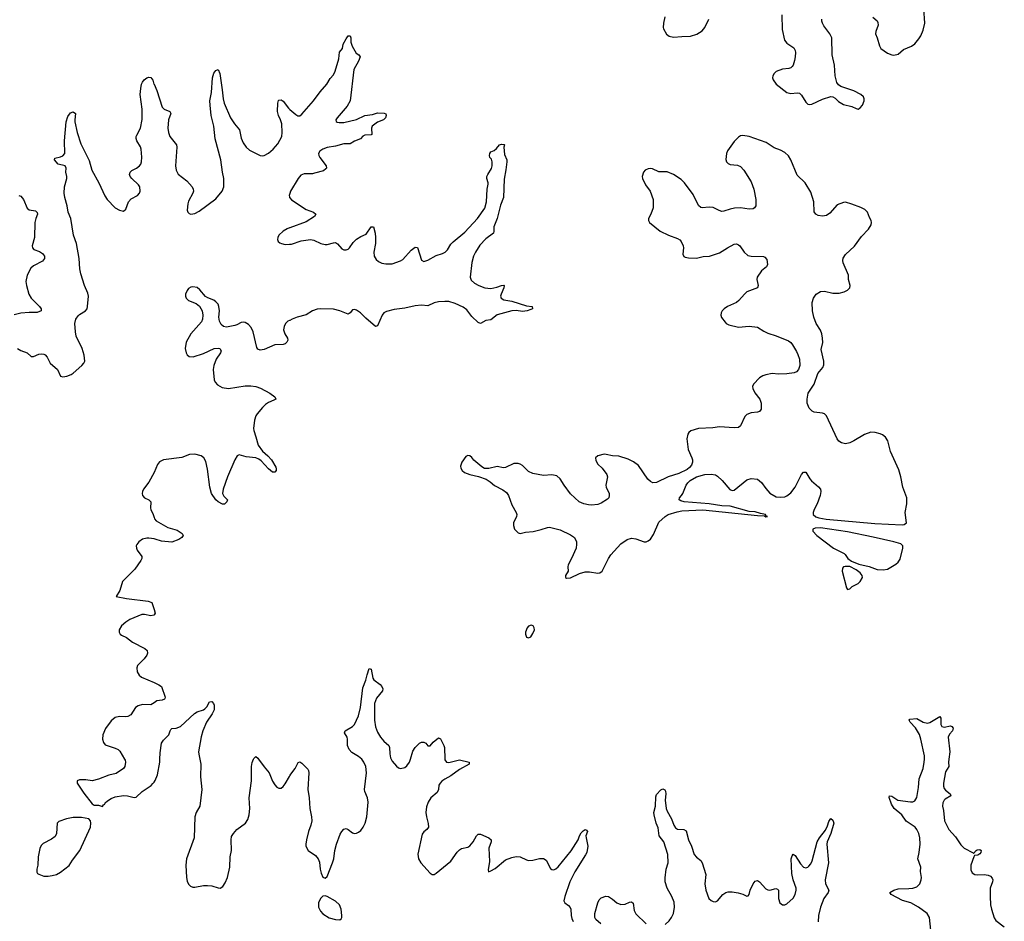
# Model space of a CAD drawing. Header units: inches. Extents: x 2005975 to 2217453, y 644152 to 846769.
# Tile 124 of 162: x 2108720 to 2118103, y 808454 to 817044. Entities that reach past the tile are written whole.
import ezdxf

# ---------------------------------------------------------------- set-up
doc = ezdxf.new("R2010")
doc.units = ezdxf.units.IN
doc.header["$MEASUREMENT"] = 0
for name, color, linetype in [('C1800', 7, 'Continuous'), ('C1801', 7, 'Continuous'), ('C1810', 7, 'Continuous'), ('C1811', 7, 'Continuous')]:
    doc.layers.add(name, color=color, linetype=linetype)

msp = doc.modelspace()

# ---------------------------------------------------------------- linework, layer by layer
at = {"layer": 'C1800', "color": 6, "elevation": 300}
msp.add_lwpolyline([(2109717.9, 810000), (2109723.5, 809990), (2109728.4, 809970), (2109721.2, 809930), (2109708.9, 809910), (2109637.6, 809862.4), (2109570, 809846.3), (2109472.3, 809807.7), (2109410, 809794), (2109350, 809801.6), (2109290, 809803), (2109268.8, 809791.2), (2109268.9, 809770), (2109330, 809673.8), (2109410, 809572.4), (2109430, 809561.6), (2109470, 809560.5), (2109510, 809547.7), (2109517.4, 809562.6), (2109530, 809570.6), (2109535.8, 809584.2), (2109557.6, 809602.4), (2109590, 809623.2), (2109630, 809639.7), (2109710, 809651.3), (2109748.1, 809648.1), (2109810, 809634), (2109830, 809638.4), (2109888, 809692), (2109972, 809748), (2109990, 809766), (2110000, 809781.2)], dxfattribs=at)
msp.add_lwpolyline([(2109310, 809442), (2109230, 809441.6), (2109166.4, 809430), (2109093.8, 809406.1), (2109077.8, 809390), (2109069.5, 809290), (2109056.5, 809263.5), (2109023.7, 809236.3), (2108943.4, 809196.6), (2108924.7, 809175.3), (2108912.3, 809147.7), (2108895.9, 809070), (2108894, 808990), (2108883.7, 808950), (2108883.4, 808923.4), (2108890.5, 808910), (2108902.6, 808902.6), (2108950, 808884.5), (2108990, 808882.7), (2109030, 808889.3), (2109070, 808901.5), (2109110, 808922.3), (2109190, 808986), (2109222.4, 809037.6), (2109291.8, 809130), (2109393.5, 809350), (2109397.6, 809390), (2109395.1, 809410), (2109379, 809430)], close=True, dxfattribs=at)
at = {"layer": 'C1801', "color": 6, "elevation": 300}
for points in [[(2108697.6, 813910), (2108731, 813891), (2108790, 813870), (2108830, 813835.6), (2108850, 813833.9), (2108903.2, 813856.8), (2108930, 813861.3), (2108950, 813858.1), (2108962.5, 813850), (2108980.1, 813830), (2109010.1, 813770), (2109079.2, 813710), (2109110, 813647), (2109130, 813642.4), (2109170, 813648.4), (2109210, 813662.6), (2109230, 813675), (2109311.7, 813750), (2109329.8, 813770), (2109339.3, 813790), (2109333.5, 813846.5), (2109316.4, 813910), (2109259.1, 814030), (2109251.3, 814070), (2109245.9, 814150), (2109255.2, 814190), (2109277.3, 814222.7), (2109290, 814235.9), (2109348, 814270), (2109361.5, 814290), (2109367.3, 814312.7), (2109374, 814410), (2109370, 814437.6), (2109336.8, 814510), (2109302.5, 814622.5), (2109293.9, 814670), (2109288, 814770), (2109260.2, 814910), (2109231.9, 814990), (2109206.6, 815150), (2109182.5, 815210), (2109173.5, 815270), (2109148.9, 815348.9), (2109144.8, 815390), (2109146.7, 815450), (2109169.1, 815530), (2109169.8, 815550), (2109159.3, 815590), (2109162, 815630), (2109153, 815650), (2109087.6, 815667.6), (2109049.9, 815710), (2109054.7, 815725.3), (2109110, 815736.6), (2109132.4, 815747.6), (2109148.5, 815770), (2109147.5, 815890), (2109161.6, 816070), (2109177.4, 816122.6), (2109203.4, 816156.6), (2109230, 816165.2), (2109251, 816151), (2109243.8, 816090), (2109245.8, 816070), (2109268.1, 815968.1), (2109301, 815861), (2109380.9, 815700.9), (2109406.7, 815610), (2109472.6, 815490), (2109530, 815365.7), (2109553.2, 815330), (2109630, 815251.7), (2109670, 815228.7), (2109710, 815219.3), (2109730, 815238.8), (2109755.3, 815310), (2109783.6, 815336.4), (2109843.5, 815370), (2109860.2, 815390), (2109867.6, 815410), (2109863.4, 815450), (2109852.4, 815470), (2109789.9, 815530), (2109773.6, 815550), (2109766.5, 815570), (2109772.2, 815590), (2109790, 815606.6), (2109833.8, 815630), (2109860.2, 815650), (2109872.7, 815667.3), (2109880.4, 815690), (2109884.7, 815735.3), (2109877.2, 815810), (2109870, 815833.6), (2109836.1, 815890), (2109828.3, 815911.7), (2109828.7, 815930), (2109835.2, 815944.8), (2109872.1, 816010), (2109885.9, 816094.1), (2109887.6, 816192.4), (2109868.8, 816331.2), (2109873, 816387), (2109880.3, 816430), (2109888.9, 816450), (2109904.7, 816470), (2109930, 816490.2), (2109950, 816496.9), (2109970, 816494.3), (2109987.8, 816467.8), (2109999.4, 816430), (2110000, 816428.7)], [(2108710, 815370.2), (2108730, 815363.8), (2108755.5, 815330), (2108790, 815249.3), (2108810, 815231.6), (2108870, 815221.3), (2108887.8, 815207.8), (2108890.1, 815190), (2108872.5, 815150), (2108863, 815110), (2108861.3, 814970), (2108837.6, 814890), (2108841.4, 814870), (2108855, 814855), (2108910, 814834.5), (2108936.2, 814816.2), (2108955.1, 814790), (2108956.8, 814770), (2108936.3, 814743.7), (2108850, 814698.3), (2108824.5, 814675.5), (2108789.6, 814610.4), (2108779.8, 814550), (2108784.1, 814510), (2108806.1, 814430), (2108830, 814389.5), (2108909.5, 814310), (2108923.2, 814290), (2108923.2, 814270), (2108885, 814255), (2108810, 814255.7), (2108732.1, 814248), (2108667.9, 814232.1)], [(2110000, 812729.7), (2109950, 812638), (2109899.6, 812570), (2109890.3, 812550), (2109887.2, 812530), (2109890.3, 812510), (2109908.2, 812490), (2109951, 812471), (2109971.1, 812451.1), (2109967, 812390), (2109970, 812376.3), (2109992.8, 812330), (2110000, 812301.5)], [(2110000, 812097.3), (2109950, 812103.1), (2109930, 812102.8), (2109890, 812093.2), (2109854, 812070), (2109836.2, 812043.8), (2109831.2, 812030), (2109832.1, 812010), (2109840.2, 811990), (2109882.7, 811930), (2109883.2, 811910), (2109874, 811890), (2109817.2, 811810), (2109700.7, 811690), (2109673.1, 811606.9), (2109638, 811550), (2109739.1, 811530), (2109944.5, 811504.5), (2109979.6, 811490), (2110000, 811423.9)], [(2110000, 811373.2), (2109998, 811370), (2109970, 811364), (2109910, 811376.8), (2109882.4, 811377.6), (2109770, 811328.2), (2109730, 811303.7), (2109689.2, 811270), (2109666.2, 811230), (2109666.2, 811210), (2109677.4, 811190), (2109690, 811180.7), (2109737.9, 811157.9), (2109794.3, 811114.3), (2109913.5, 811053.5), (2109933.5, 811033.5), (2109938, 811010), (2109931.2, 810988.8), (2109905.8, 810954.3), (2109842.8, 810890), (2109835.3, 810870), (2109840.8, 810830), (2109858.9, 810799), (2109880.6, 810780.6), (2110000, 810728)], [(2110000, 810536.8), (2109970, 810516.8), (2109890, 810519.8), (2109850, 810505.8), (2109824, 810490), (2109777.6, 810422.4), (2109750, 810405.4), (2109730, 810402.3), (2109670, 810406.3), (2109630, 810396.4), (2109590, 810364), (2109538.2, 810290), (2109513.4, 810230), (2109509.2, 810190), (2109517.2, 810157.2), (2109535.9, 810135.9), (2109630, 810105), (2109659.5, 810090), (2109675.4, 810075.4), (2109717.9, 810000)]]:
    msp.add_lwpolyline(points, dxfattribs=at)
at = {"layer": 'C1810', "color": 6, "elevation": 300}
for points in [[(2110000, 809781.2), (2110010, 809796.5), (2110031.7, 809850), (2110054.9, 809970), (2110056.1, 810000)], [(2110435.6, 810000), (2110446.5, 809950), (2110442.3, 809830), (2110454.6, 809710), (2110437.8, 809550), (2110402.2, 809490), (2110389.6, 809450.4), (2110383.8, 809250), (2110308, 809050), (2110303.3, 808990), (2110309.5, 808870), (2110316.8, 808836.8), (2110329.1, 808809.1), (2110348.4, 808788.4), (2110370, 808780.6), (2110390, 808780.1), (2110470, 808794.8), (2110510, 808795.8), (2110550, 808791.3), (2110610, 808771.9), (2110630, 808771.4), (2110655, 808785), (2110679.2, 808820.8), (2110699.9, 808870), (2110723.2, 808970), (2110726.1, 809070), (2110738.1, 809130), (2110733.7, 809230), (2110739.4, 809260.6), (2110755.8, 809290), (2110790, 809329.3), (2110871.6, 809388.4), (2110894.5, 809425.5), (2110907.7, 809470), (2110913.4, 809530), (2110906.3, 809630), (2110927.7, 809792.3), (2110927.7, 809930), (2110934.4, 809965.6), (2110947.7, 810000)], [(2110996.5, 810000), (2111050, 809924.8), (2111096.4, 809870), (2111128.9, 809790), (2111150, 809754), (2111170, 809732.4), (2111190, 809722.6), (2111210, 809723.9), (2111230, 809737.6), (2111250, 809763.9), (2111290, 809833.5), (2111293.9, 809840.2), (2111303.3, 809856.7), (2111345.6, 809910), (2111374.1, 809965.9), (2111390, 809974.2), (2111410, 809961.8), (2111465, 809905), (2111472.5, 809890), (2111474.8, 809870), (2111465.1, 809710), (2111479.6, 809630), (2111483.5, 809530), (2111499.2, 809450), (2111502.3, 809410), (2111495.3, 809370), (2111471.8, 809310), (2111452.2, 809230), (2111445.3, 809190), (2111447.6, 809170), (2111470.3, 809130), (2111540.3, 809080.3), (2111563.6, 809050), (2111576.4, 809016.4), (2111583.9, 808950), (2111594.1, 808914.1), (2111610, 808876), (2111630, 808864.9), (2111650, 808880.7), (2111699.8, 809010), (2111712, 809050), (2111723.5, 809130), (2111739, 809190), (2111774.6, 809285.4), (2111788.9, 809311.1), (2111810, 809332.3), (2111830, 809337.6), (2111850, 809329.2), (2111890, 809296.2), (2111910, 809290.2), (2111930, 809293.8), (2111950, 809303.8), (2111970, 809320.7), (2111992.3, 809350), (2112011.4, 809390), (2112028.8, 809450), (2112040.5, 809590), (2112033.4, 809630), (2112009.9, 809689.9), (2112006.5, 809710), (2112023.4, 809870), (2112016.9, 809930), (2112000.7, 809970), (2111980.3, 810000)], [(2112259.4, 810000), (2112270, 809980.2), (2112310, 809933.6), (2112330, 809917.6), (2112350, 809911.2), (2112390, 809920.6), (2112410, 809935.2), (2112436.1, 809970), (2112444.7, 810000)], [(2112771.8, 810000), (2112772.1, 809992.1), (2112785.7, 809970), (2112810, 809968.4), (2112910, 809994), (2113002.8, 809970), (2113004.5, 809964.5), (2113003.7, 809950), (2112910, 809900.2), (2112830, 809840.3), (2112770.4, 809809.7), (2112744, 809790), (2112725.5, 809770), (2112715.3, 809750), (2112709.5, 809710), (2112698.4, 809681.6), (2112637.6, 809630), (2112612.3, 809590), (2112596.4, 809543.6), (2112591.7, 809491.7), (2112596.4, 809450), (2112613.3, 809386.7), (2112614.5, 809350), (2112600.3, 809330), (2112570, 809307.3), (2112556, 809284), (2112513.7, 809093.7), (2112520.2, 809050), (2112543.5, 809010), (2112630, 808911.8), (2112650, 808900.4), (2112670, 808899.5), (2112690, 808911.5), (2112830, 809027.8), (2112888.3, 809111.7), (2112910, 809135.2), (2112930, 809147.8), (2112990, 809161.1), (2113010, 809172.4), (2113040.8, 809210), (2113072, 809268), (2113090, 809283.2), (2113110, 809282.9), (2113190.1, 809250.1), (2113211.9, 809230), (2113213.6, 809210), (2113189.4, 809150), (2113195.6, 809024.4), (2113184.5, 808944.5), (2113187.1, 808927.1), (2113210, 808934), (2113250, 808958), (2113350, 809038.3), (2113410, 809062.8), (2113450, 809071.1), (2113490, 809068.1), (2113550, 809039.3), (2113570, 809034.5), (2113610, 809037.4), (2113672.3, 809052.3), (2113712.3, 809052.3), (2113735.6, 809035.6), (2113777.8, 808957.7), (2113790, 808946.4), (2113810, 808946), (2113830, 808955.6), (2113850, 808974.3), (2113974.4, 809125.6), (2114041, 809230), (2114054.7, 809270), (2114070, 809295.5), (2114090, 809316.3), (2114110, 809327.3), (2114121.4, 809321.4), (2114130.3, 809310), (2114115.8, 809270), (2114117, 809250), (2114133.4, 809170), (2114123.1, 809110), (2114112.8, 809087.2), (2114010, 808924.8), (2113962.3, 808830), (2113914, 808690), (2113906.9, 808650), (2113914.4, 808630), (2113950, 808604.4), (2113965.8, 808585.8), (2113971.4, 808570), (2113973.8, 808510), (2113980.2, 808480.2), (2113993.7, 808453.7)], [(2117401.6, 808370), (2117390.7, 808490), (2117368.7, 808530), (2117286, 808590), (2117213.5, 808630), (2117133.9, 808653.9), (2117024.7, 808710), (2117013.3, 808730), (2117051.2, 808750), (2117090, 808762.2), (2117194.1, 808765.9), (2117230, 808770.1), (2117270, 808782.8), (2117299.5, 808810), (2117311.7, 808850), (2117313.4, 808870), (2117305.2, 808930), (2117306.5, 808970), (2117278.7, 809050), (2117292, 809110), (2117301.4, 809190), (2117297.8, 809250), (2117288.7, 809290), (2117270.3, 809330), (2117254.5, 809350), (2117169, 809409), (2117125.4, 809470), (2117054.7, 809530), (2117028.8, 809570), (2117005.8, 809634.2), (2117010, 809651.1), (2117030, 809646.5), (2117088.4, 809608.4), (2117210, 809592.1), (2117230, 809593.1), (2117250, 809602.3), (2117270, 809634.3), (2117286.1, 809730), (2117290.2, 809810), (2117329, 809910), (2117339.7, 809970), (2117341.2, 810000)], [(2117574.1, 810000), (2117570.1, 809970), (2117575, 809930), (2117543.1, 809876.9), (2117522.6, 809770), (2117522.7, 809742.7), (2117530, 809719.6), (2117543.7, 809703.7), (2117588, 809670), (2117593.1, 809650), (2117540.9, 809619.1), (2117530, 809608.8), (2117516.1, 809583.9), (2117515.1, 809550), (2117523.4, 809510), (2117533.4, 809410), (2117573.4, 809330), (2117638.8, 809258.8), (2117690, 809182.2), (2117720.7, 809150), (2117806.7, 809106.7), (2117810, 809098.8), (2117833.3, 809130), (2117844.8, 809135.2), (2117870, 809139.1), (2117880.9, 809130), (2117878.4, 809110), (2117870, 809097.7), (2117850, 809084.8), (2117819.8, 809080.2), (2117811.3, 809068.7), (2117783.5, 808990), (2117784.7, 808944.7), (2117797.4, 808917.4), (2117820.9, 808900.9), (2117850, 808896.6), (2117910, 808899.8), (2117950, 808895.2), (2117970, 808885.2), (2117986.1, 808866.1), (2117992.6, 808850), (2117991.4, 808830), (2117969.3, 808770), (2117967.3, 808690), (2117971.9, 808610), (2117981.5, 808570), (2118006.7, 808486.7), (2118020.8, 808460.8), (2118103, 808403)], [(2114870, 808423.5), (2114910, 808458.9), (2114931.6, 808490), (2114950.3, 808529.7), (2114961.1, 808590), (2114956.6, 808636.6), (2114934.9, 808690), (2114888.6, 808768.6), (2114871.6, 808830), (2114871.5, 808868.5), (2114881.5, 808950), (2114900.2, 809010), (2114897.8, 809090), (2114857.1, 809210), (2114812.4, 809270), (2114804.3, 809344.3), (2114785.7, 809390), (2114764.9, 809470), (2114764.1, 809490), (2114779.9, 809550), (2114781.4, 809638.6), (2114790, 809662.4), (2114830, 809707.7), (2114850, 809716.4), (2114866.9, 809706.9), (2114874.3, 809694.3), (2114877.3, 809670), (2114871.7, 809608.3), (2114880.1, 809530), (2114890, 809502.3), (2114931.7, 809430), (2114952.8, 809370), (2114970, 809346.2), (2114990, 809332.4), (2115050, 809327.7), (2115070, 809315.8), (2115093.1, 809230), (2115122.1, 809170), (2115148.6, 809090), (2115170, 809064.8), (2115210, 809035), (2115222.9, 809010), (2115259.2, 808899.2), (2115250.6, 808810), (2115258.8, 808750), (2115286.6, 808670), (2115310, 808650.9), (2115330, 808642.6), (2115350, 808639.5), (2115370, 808648.2), (2115419.9, 808710), (2115450, 808729.1), (2115470, 808734.7), (2115510, 808735.9), (2115567, 808727), (2115612.4, 808712.4), (2115650, 808692.4), (2115661.6, 808698.4), (2115670, 808710.6), (2115682, 808750), (2115710, 808810.2), (2115730, 808835.6), (2115750, 808841.6), (2115770, 808829.3), (2115830, 808762.4), (2115850, 808753.1), (2115870, 808752.4), (2115926.8, 808766.8), (2115940, 808760), (2115950.1, 808750), (2115951.5, 808670), (2115964.2, 808630), (2115990, 808611.3), (2116010, 808611.1), (2116030, 808619.8), (2116090, 808673.4), (2116111.3, 808710), (2116120.8, 808750), (2116119, 808770), (2116091.9, 808850), (2116079.4, 808910), (2116072.2, 809047.8), (2116081.2, 809078.8), (2116090, 809093.4), (2116110, 809082.6), (2116161.9, 809001.9), (2116190, 808970.8), (2116210, 808963.9), (2116230, 808970.1), (2116240.2, 808979.8), (2116258.1, 809001.9), (2116272.1, 809030), (2116318.2, 809210), (2116341.6, 809250), (2116398.2, 809321.8), (2116417.1, 809362.9), (2116430, 809405.3), (2116450, 809433.4), (2116470, 809416.9), (2116479.8, 809390), (2116450.7, 809290), (2116413.8, 809210), (2116411.7, 809190), (2116428.2, 809010), (2116394.9, 808850), (2116399.2, 808810), (2116429.6, 808750), (2116425, 808730), (2116382.5, 808670), (2116351.8, 808590), (2116333.2, 808510), (2116329.7, 808449.7)], [(2114257.1, 808430), (2114210.8, 808470), (2114200.7, 808490), (2114202.2, 808530), (2114229.9, 808630.1), (2114242.1, 808657.9), (2114262, 808678), (2114306.9, 808693.1), (2114330, 808689.4), (2114370, 808664.4), (2114410, 808629.5), (2114450, 808614.7), (2114490, 808618.2), (2114530, 808637.1), (2114550, 808641.2), (2114566.3, 808626.3), (2114575.7, 808555.7), (2114590, 808526.7), (2114690, 808431.4)]]:
    msp.add_lwpolyline(points, dxfattribs=at)
msp.add_lwpolyline([(2111630, 808697.3), (2111607.3, 808692.7), (2111587.2, 808672.8), (2111567.2, 808630), (2111567.9, 808590), (2111586.8, 808550), (2111610, 808526.3), (2111670, 808486.9), (2111727.8, 808472.2), (2111770, 808467.7), (2111783.3, 808476.7), (2111789.8, 808490.2), (2111790.5, 808509.5), (2111783.4, 808570), (2111766.3, 808610), (2111730, 808644.6), (2111650, 808689.8)], close=True, dxfattribs=at)
at = {"layer": 'C1811', "color": 6}
for points, elevation in [([(2116848.9, 817068.9), (2116890, 817033.4), (2116898, 817018), (2116902, 816990), (2116877.6, 816930), (2116876.4, 816910), (2116892.4, 816872.4), (2116913.7, 816793.7), (2116927.6, 816770), (2116990, 816724), (2117030, 816707.4), (2117050, 816705.9), (2117090, 816716), (2117140.9, 816759.1), (2117217.7, 816790), (2117250, 816814), (2117290, 816860.6), (2117307.5, 816890), (2117330, 816943.7), (2117346.1, 817010), (2117337.3, 817150)], 400), ([(2114869, 817070), (2114854.9, 817010), (2114852.2, 816970), (2114855.3, 816955.3), (2114884.8, 816904.8), (2114910, 816885.7), (2114950, 816875.6), (2115030, 816883.9), (2115113.8, 816886.2), (2115174.1, 816905.9), (2115222.5, 816937.5), (2115250, 816970.5), (2115287.1, 817050)], 400), ([(2115981.7, 817090), (2115986.3, 816950), (2116009, 816850), (2116030, 816821.3), (2116096.1, 816776.1), (2116109.4, 816750), (2116111.9, 816731.9), (2116111.2, 816690), (2116104.7, 816655.3), (2116090.1, 816610), (2116082, 816598), (2116070, 816585.5), (2116050, 816578), (2115990, 816571.9), (2115930.4, 816550), (2115908.5, 816530), (2115897.6, 816510), (2115895.3, 816490), (2115899.5, 816470), (2115930.2, 816430.2), (2116030, 816349.1), (2116070, 816339.6), (2116130, 816346.4), (2116150, 816343), (2116170, 816324), (2116210, 816257.3), (2116230, 816238.8), (2116250, 816234.8), (2116270, 816239.1), (2116370, 816286), (2116450.5, 816310.5), (2116470, 816308.2), (2116490, 816297.1), (2116523.9, 816263.9), (2116570, 816234.3), (2116650, 816217.1), (2116690, 816196.5), (2116710, 816192.4), (2116730, 816204.4), (2116750.8, 816229.2), (2116767.7, 816270), (2116769, 816290), (2116760.7, 816310), (2116736.4, 816330), (2116670, 816367.4), (2116545.7, 816405.7), (2116522, 816422), (2116506.4, 816446.4), (2116491.6, 816510), (2116485.3, 816610), (2116463.2, 816710), (2116458.2, 816870), (2116438.9, 816910), (2116384.6, 816984.6), (2116371.6, 817010), (2116365.5, 817030), (2116365.6, 817050)], 400), ([(2110000, 816428.7), (2110028, 816368), (2110078.2, 816210), (2110096, 816190), (2110149.3, 816169.3), (2110161.3, 816150), (2110137.1, 816090), (2110131.8, 816010), (2110137.6, 815970), (2110151, 815930), (2110213, 815850), (2110216.3, 815830), (2110205.8, 815650), (2110210.1, 815610.1), (2110230.7, 815570.7), (2110312.3, 815510), (2110362.4, 815450), (2110373.2, 815430), (2110374.7, 815410), (2110368.9, 815390), (2110330, 815314.5), (2110322, 815290), (2110315.6, 815230), (2110322, 815210), (2110336.2, 815196.2), (2110352, 815192), (2110390, 815198.3), (2110430, 815219.5), (2110590, 815337.7), (2110650.9, 815410), (2110664.4, 815450), (2110664.7, 815530), (2110651.5, 815591.5), (2110636.5, 815710), (2110582.7, 815910), (2110568.4, 816030), (2110545.4, 816130), (2110533.4, 816230), (2110532.7, 816270), (2110547.1, 816350), (2110556.4, 816490), (2110570, 816533.6), (2110590, 816558.9), (2110610, 816570.7), (2110626.4, 816530), (2110650, 816374.8), (2110657.9, 816290), (2110666.9, 816250), (2110730.1, 816110), (2110767.2, 816050), (2110814.1, 815994.1), (2110830, 815914), (2110849.7, 815869.7), (2110878.6, 815830), (2110910, 815800.6), (2111010, 815750.2), (2111030, 815747.1), (2111050, 815750.2), (2111090, 815772), (2111136.2, 815810), (2111178.5, 815861.5), (2111216.9, 815930), (2111222.2, 815970), (2111218.6, 816050), (2111205.6, 816090), (2111185.9, 816130), (2111177.3, 816170), (2111178.9, 816250), (2111186.2, 816273.8), (2111190, 816278.2), (2111210, 816280.7), (2111230, 816268), (2111280.7, 816200.7), (2111290, 816192.5), (2111293.9, 816189), (2111350, 816138.9), (2111370, 816127.3), (2111390, 816129.3), (2111410, 816144.3), (2111519.3, 816270), (2111583.1, 816356.9), (2111645.3, 816430), (2111677.5, 816482.5), (2111710, 816518.4), (2111725.9, 816554.1), (2111759.9, 816670), (2111766.5, 816733.5), (2111794.7, 816770), (2111803.5, 816810), (2111830, 816860.3), (2111850, 816890.3), (2111870, 816890.5), (2111874.7, 816870), (2111874.4, 816830), (2111888, 816790), (2111925.6, 816725.6), (2111953, 816710), (2111966, 816690), (2111949.4, 816650), (2111905, 816570), (2111870.3, 816269.7), (2111841, 816219), (2111744.4, 816110), (2111733.7, 816090), (2111734.9, 816074.9), (2111746.4, 816066.4), (2111763.8, 816063.8), (2111810, 816065.7), (2111930, 816094), (2112010, 816129.7), (2112080.7, 816139.3), (2112130, 816156.9), (2112193.5, 816153.5), (2112207.9, 816147.9), (2112211.8, 816130), (2112206, 816110), (2112186.9, 816090), (2112130, 816067), (2112079.8, 816030), (2112072.1, 816010), (2112075.9, 815950), (2112070, 815945.2), (2112010, 815943.7), (2111990, 815932.5), (2111966.2, 815910), (2111910, 815886.3), (2111870, 815860.7), (2111810, 815861.8), (2111730, 815837.8), (2111650, 815826.1), (2111609.5, 815810), (2111580.1, 815790), (2111568.5, 815770), (2111569.1, 815750), (2111578.8, 815730), (2111639.7, 815650), (2111642.4, 815630), (2111637.7, 815622.3), (2111614.7, 815605.3), (2111530, 815580.5), (2111510, 815576.5), (2111430, 815576), (2111398.8, 815561.2), (2111373, 815530), (2111301, 815410), (2111293.9, 815388.7), (2111290, 815377.1), (2111287.6, 815370), (2111290, 815355.9), (2111291, 815350), (2111293.9, 815346.4), (2111310, 815326.3), (2111450, 815236.2), (2111520.7, 815210), (2111541.6, 815190), (2111528.4, 815170), (2111450, 815119.2), (2111293.9, 815061.6), (2111290, 815060.2), (2111270, 815052.8), (2111229.6, 815030.4), (2111190.2, 814990), (2111179.1, 814970), (2111175.6, 814950), (2111184.2, 814930), (2111198.9, 814918.9), (2111215.5, 814910), (2111250, 814902.6), (2111290, 814903.8), (2111293.9, 814903.9), (2111310, 814904.4), (2111403.4, 814936.6), (2111490, 814949.5), (2111524, 814944), (2111590, 814911), (2111630, 814901), (2111650, 814900.5), (2111710, 814919.1), (2111730, 814919.8), (2111748.9, 814908.9), (2111790, 814862), (2111810, 814851.5), (2111830, 814850.2), (2111850, 814857.3), (2111862.7, 814870), (2111898.7, 814921.3), (2111928.7, 814951.3), (2111970, 814977.3), (2112020.3, 814999.7), (2112070, 815071.8), (2112090, 815070.4), (2112106.5, 815010), (2112110.6, 814969.4), (2112109.1, 814910.9), (2112093.4, 814830), (2112099.4, 814790), (2112117.8, 814757.8), (2112139.2, 814739.2), (2112170, 814724.1), (2112210, 814717.4), (2112270, 814718.2), (2112350, 814745.5), (2112370, 814760.2), (2112450, 814846.9), (2112490, 814878), (2112512.1, 814872.1), (2112550, 814752.4), (2112570, 814740.7), (2112610, 814751.6), (2112690, 814796.6), (2112750, 814815.8), (2112774.6, 814830), (2112796.5, 814850), (2112830, 814903.6), (2112850, 814926.7), (2112960.7, 815019.3), (2113081.8, 815150), (2113151.6, 815248.4), (2113169.1, 815310), (2113175.5, 815430), (2113184.8, 815475.2), (2113185.8, 815490), (2113172.7, 815530), (2113172.4, 815550), (2113179.9, 815570), (2113215, 815625), (2113222.9, 815650), (2113222.4, 815690), (2113214.5, 815714.5), (2113201.7, 815730), (2113196.8, 815750), (2113199.3, 815770), (2113210, 815786), (2113241.1, 815798.9), (2113264.2, 815815.8), (2113292.3, 815850), (2113310, 815857.3), (2113335.9, 815855.9), (2113340.4, 815850), (2113334.3, 815830), (2113338.7, 815758.7), (2113360.9, 815710), (2113362.4, 815690), (2113353.2, 815613.2), (2113335.6, 815524.4), (2113329.4, 815350), (2113302.1, 815277.9), (2113270.6, 815150), (2113238.1, 815070), (2113239.5, 815030), (2113235.2, 815010), (2113162.7, 814957.3), (2113105.1, 814894.9), (2113062.5, 814830), (2113044.5, 814790), (2113027.9, 814730), (2113013.3, 814590), (2113023.6, 814563.6), (2113053.6, 814533.6), (2113094.7, 814510), (2113151.2, 814488.8), (2113210, 814482.6), (2113265.4, 814494.6), (2113310, 814512), (2113334.2, 814514.2), (2113337.6, 814510), (2113334.2, 814490), (2113306.8, 814430), (2113303.3, 814410), (2113309.7, 814389.7), (2113334.3, 814374.3), (2113410, 814363), (2113550, 814318.3), (2113604, 814310), (2113606.4, 814290), (2113590, 814281.4), (2113557.3, 814270), (2113510, 814264), (2113450, 814273.8), (2113410, 814271.4), (2113270, 814231.2), (2113210, 814185.7), (2113162.6, 814177.4), (2113110, 814147.8), (2113090, 814159.8), (2113030, 814216.9), (2112979.8, 814279.8), (2112946, 814306), (2112870, 814340.2), (2112810, 814357.9), (2112770, 814360.5), (2112710, 814356), (2112670, 814346.5), (2112610, 814317.5), (2112550, 814322.7), (2112490, 814317.2), (2112390, 814294.5), (2112290, 814284.1), (2112216.9, 814263.1), (2112190.6, 814249.4), (2112172.9, 814230), (2112130, 814128.6), (2112110, 814121.1), (2112018.8, 814198.8), (2111966.4, 814250), (2111930, 814275.9), (2111910, 814281.8), (2111890, 814278.1), (2111868.5, 814251.5), (2111850, 814236.8), (2111771, 814271), (2111710, 814286.2), (2111590, 814288.8), (2111555.1, 814284.9), (2111510, 814271.1), (2111450, 814233.3), (2111365.5, 814210), (2111314.9, 814190), (2111293.9, 814179.2), (2111290, 814177.3), (2111275.8, 814170), (2111252.8, 814150), (2111238.7, 814121.3), (2111233.5, 814090), (2111246, 814050), (2111272.4, 814010), (2111275.8, 813990), (2111266.3, 813970), (2111250, 813957.2), (2111230, 813949.1), (2111150, 813944.7), (2111050, 813903.1), (2111010, 813894), (2110990, 813904.2), (2110980.4, 813920.4), (2110943.6, 814070), (2110925.4, 814110), (2110900.9, 814140.9), (2110870, 814158.6), (2110850, 814161.8), (2110830, 814157.8), (2110790, 814135.4), (2110770, 814129.9), (2110690, 814114.5), (2110661.5, 814121.5), (2110639.6, 814139.6), (2110623.2, 814170), (2110619, 814210), (2110623.1, 814270), (2110618.8, 814310), (2110610, 814332.7), (2110590, 814356.5), (2110570, 814370.5), (2110513.2, 814393.2), (2110490, 814407.9), (2110435.9, 814470), (2110410, 814490.8), (2110370, 814500.2), (2110350, 814495.3), (2110330, 814482.4), (2110315.2, 814464.8), (2110299.6, 814430), (2110299, 814410), (2110305.1, 814390), (2110329, 814369), (2110400, 814340), (2110434.4, 814314.4), (2110458.9, 814270), (2110466.2, 814230), (2110462.7, 814190), (2110453.2, 814166.8), (2110350.7, 814050), (2110307.2, 813970), (2110297.6, 813910), (2110304.7, 813870), (2110315, 813850), (2110334.3, 813834.3), (2110371.4, 813831.4), (2110470, 813864.1), (2110573, 813910), (2110610, 813915.4), (2110625.7, 813910), (2110640.2, 813890), (2110633.7, 813870), (2110591.6, 813810), (2110570.2, 813750), (2110562.9, 813710), (2110574.2, 813614.2), (2110584, 813590), (2110604.4, 813564.4), (2110650, 813538.9), (2110710, 813528.7), (2110870, 813556.8), (2110924, 813556), (2110970, 813548.9), (2111013.8, 813533.8), (2111104.6, 813484.6), (2111150.2, 813450), (2111161.5, 813430), (2111142.5, 813417.5), (2111090, 813395.8), (2111062.5, 813377.5), (2111032.9, 813350), (2110984.4, 813290), (2110970.8, 813270), (2110957.5, 813230), (2110948.1, 813150), (2110950.1, 813130), (2110971.7, 813070), (2110991.2, 812990), (2111033, 812933), (2111085, 812890), (2111120.7, 812850), (2111161.1, 812781.1), (2111165.4, 812770), (2111163.5, 812750), (2111150, 812732), (2111130, 812732.3), (2111090, 812765.5), (2111020.5, 812840.5), (2110997.3, 812857.3), (2110970, 812869.5), (2110877.8, 812877.8), (2110810, 812899.3), (2110792.2, 812890), (2110770, 812851.2), (2110701.3, 812690), (2110657.3, 812570), (2110653.8, 812530), (2110665, 812505), (2110699.3, 812470), (2110695.3, 812450), (2110670.9, 812429.1), (2110651, 812429), (2110610, 812449.9), (2110590, 812469.3), (2110548.8, 812530), (2110530.8, 812590), (2110510, 812762), (2110493.6, 812833.6), (2110473.2, 812870), (2110450, 812887.1), (2110390, 812903.2), (2110338.2, 812901.8), (2110266.3, 812873.7), (2110089.5, 812850.5), (2110052.8, 812830), (2110034.1, 812805.9), (2110000.2, 812730), (2110000, 812729.7)], 300), ([(2110000, 812301.5), (2110002.9, 812290), (2110019.6, 812270), (2110130, 812206), (2110219.5, 812179.5), (2110268.2, 812150), (2110278, 812130), (2110266.3, 812110), (2110237.4, 812090), (2110170, 812065.9), (2110070, 812076), (2110010, 812096.1), (2110000, 812097.3)], 300), ([(2110000, 811423.9), (2110010.4, 811390), (2110000, 811373.2)], 300), ([(2111980.3, 810000), (2111980.2, 810000.2), (2111950, 810024.1), (2111883.6, 810063.6), (2111860.3, 810090), (2111843.2, 810130), (2111845.2, 810190), (2111840.2, 810210), (2111816, 810250), (2111821.3, 810270), (2111890, 810309.4), (2111909.9, 810330), (2111947.3, 810412.7), (2111968.6, 810490), (2111990, 810679.5), (2112019.6, 810750), (2112030, 810802.4), (2112050, 810864), (2112070, 810854.8), (2112086.3, 810770), (2112093.4, 810753.4), (2112154.2, 810710), (2112171, 810690), (2112179.7, 810670), (2112178.6, 810650), (2112121, 810579), (2112102.2, 810530), (2112101.4, 810370), (2112110, 810307), (2112130, 810255.5), (2112158, 810210), (2112190, 810171.8), (2112236.2, 810130), (2112245.2, 810110), (2112247.2, 810050), (2112254, 810010), (2112259.4, 810000)], 300), ([(2110000, 810728), (2110047.2, 810707.2), (2110070, 810692.4), (2110105.4, 810590), (2110102.6, 810577.4), (2110098.7, 810570), (2110078.2, 810561.8), (2110025.9, 810554.1), (2110000, 810536.8)], 300), ([(2110056.1, 810000), (2110058.5, 810058.5), (2110069.8, 810150), (2110090, 810180.8), (2110142.5, 810230), (2110152.5, 810270), (2110159.7, 810280.3), (2110170, 810291.7), (2110210, 810294.6), (2110251, 810309), (2110385.5, 810434.5), (2110410, 810450.7), (2110470, 810468.8), (2110482.6, 810477.4), (2110502.1, 810497.9), (2110530, 810544.6), (2110550, 810548.9), (2110566.5, 810530), (2110573.4, 810513.4), (2110573.1, 810470), (2110554.2, 810430), (2110498.8, 810350), (2110463.7, 810270), (2110448.4, 810211.6), (2110424.8, 810070), (2110425.6, 810045.6), (2110435.6, 810000)], 300), ([(2117341.2, 810000), (2117342.7, 810030), (2117307.4, 810190), (2117293.7, 810233.7), (2117256.5, 810296.5), (2117204.6, 810350), (2117195.6, 810370), (2117201.5, 810378.5), (2117270, 810386.7), (2117330, 810350.2), (2117370, 810340.8), (2117392.7, 810347.3), (2117490, 810406.8), (2117497, 810390), (2117497.8, 810330), (2117508.8, 810310), (2117530, 810305), (2117590, 810315.1), (2117602, 810310), (2117615, 810295), (2117609.2, 810270), (2117582.2, 810237.8), (2117569.4, 810210), (2117583.5, 810070), (2117574.1, 810000)], 300), ([(2112444.7, 810000), (2112466, 810074), (2112489.9, 810110), (2112530, 810150.1), (2112550, 810162.2), (2112570, 810161.6), (2112590.9, 810150.9), (2112610, 810125.3), (2112630, 810124.4), (2112660.3, 810159.7), (2112710, 810202.8), (2112730, 810191.8), (2112762.2, 810130), (2112767.3, 810110), (2112771.8, 810000)], 300), ([(2110947.7, 810000), (2110950, 810006), (2110970, 810023.6), (2110990, 810009.2), (2110996.5, 810000)], 300)]:
    msp.add_lwpolyline(points, dxfattribs=dict(at, elevation=elevation))
at = {"layer": 'C1811', "color": 6, "elevation": 400}
for points in [[(2115610, 815940.5), (2115590, 815937.6), (2115570, 815924.5), (2115530, 815882), (2115464.6, 815795.4), (2115454.9, 815770), (2115449, 815711), (2115455.3, 815690), (2115470, 815674), (2115490, 815664.9), (2115559.3, 815659.3), (2115590, 815644.9), (2115620.3, 815610), (2115690, 815500.5), (2115716.2, 815430), (2115736.5, 815330), (2115733.7, 815270), (2115722.4, 815250), (2115710, 815241.7), (2115670, 815237.4), (2115590, 815249.8), (2115531, 815249), (2115490, 815239.8), (2115430, 815218.4), (2115410, 815217.4), (2115384.5, 815224.5), (2115330, 815253.3), (2115290, 815256.1), (2115225.2, 815250), (2115210, 815255.1), (2115190, 815273.3), (2115139, 815379), (2115055.4, 815490), (2115022.3, 815522.3), (2114950, 815569.7), (2114890, 815593.3), (2114810, 815595.4), (2114750, 815623), (2114730, 815625.6), (2114710, 815623.6), (2114682, 815610), (2114663.8, 815590), (2114650.4, 815550), (2114654.4, 815530), (2114684.2, 815470), (2114729.2, 815409.2), (2114757.3, 815330), (2114755.3, 815250), (2114735.3, 815190), (2114713.7, 815150), (2114713.7, 815130), (2114723.1, 815110), (2114823.1, 815030), (2114903.7, 814990), (2114990, 814958.6), (2115010, 814945.8), (2115024.2, 814930), (2115044, 814890), (2115046.3, 814870), (2115040.4, 814810), (2115048.3, 814788.3), (2115061.4, 814781.4), (2115094.9, 814774.9), (2115170, 814772.2), (2115233.9, 814786.1), (2115294, 814790), (2115390, 814821.3), (2115464.5, 814870), (2115530, 814903.6), (2115550, 814907.6), (2115570, 814900.3), (2115581.1, 814890), (2115622.8, 814830), (2115658, 814798), (2115690, 814790.2), (2115806.7, 814786.7), (2115819.9, 814779.9), (2115838.7, 814758.7), (2115845.5, 814710), (2115836.9, 814690), (2115790, 814649.7), (2115749.1, 814590), (2115745.8, 814570), (2115758.9, 814510), (2115750.4, 814490), (2115650, 814450.8), (2115626.7, 814430), (2115573.1, 814366.9), (2115550.8, 814349.3), (2115465.5, 814310), (2115432.7, 814290), (2115414.4, 814270), (2115404.4, 814250), (2115402.4, 814230), (2115407.9, 814207.9), (2115442.5, 814162.5), (2115453.4, 814150), (2115476.7, 814136.7), (2115570, 814114.4), (2115670, 814122.8), (2115750, 814113.8), (2115810, 814077), (2115850, 814058.7), (2115930, 814032.7), (2116044.8, 813984.8), (2116067.6, 813967.6), (2116085.3, 813945.3), (2116123.1, 813883.1), (2116134.7, 813854.7), (2116150.4, 813810), (2116154.4, 813750), (2116140.5, 813710), (2116122.8, 813690), (2116099.3, 813680.7), (2116030.8, 813669.2), (2115950, 813666), (2115890, 813671.8), (2115830, 813660.2), (2115801.3, 813650), (2115770, 813630.7), (2115712.2, 813570), (2115703, 813550), (2115706, 813530), (2115726.7, 813490), (2115772, 813430), (2115787.4, 813390), (2115785.7, 813334.3), (2115770.6, 813310), (2115750, 813303.5), (2115690, 813299.3), (2115650, 813282.3), (2115630, 813262.4), (2115590, 813174), (2115570, 813158), (2115530, 813154.3), (2115390, 813165.4), (2115324.7, 813155.3), (2115190.2, 813149.8), (2115114.7, 813125.3), (2115096.3, 813110), (2115086, 813094), (2115078.7, 813050), (2115090.3, 812949.7), (2115125.5, 812870), (2115130.3, 812850), (2115131.4, 812828.6), (2115121.1, 812798.9), (2115103.2, 812776.8), (2115080.2, 812759.8), (2115000.9, 812719.1), (2114898.8, 812690), (2114790, 812635.8), (2114752.9, 812632.9), (2114730, 812643.6), (2114706.9, 812666.9), (2114617.2, 812797.2), (2114570, 812833), (2114518.2, 812858.2), (2114430, 812886.3), (2114370, 812889.7), (2114310, 812902.6), (2114290, 812903), (2114230, 812887.6), (2114207.6, 812870), (2114210, 812842.8), (2114230, 812808), (2114271.3, 812771.3), (2114314.9, 812710), (2114320.3, 812690), (2114306.3, 812610), (2114309.1, 812590), (2114336.5, 812530), (2114338.9, 812510), (2114333.7, 812490), (2114322.6, 812477.4), (2114261.3, 812438.7), (2114230, 812426), (2114170, 812420.2), (2114142, 812422), (2114097.2, 812430), (2114051, 812451), (2113967.3, 812527.3), (2113907.1, 812610), (2113870, 812669.6), (2113838, 812698), (2113790, 812707.3), (2113710, 812702.4), (2113610, 812719.3), (2113570, 812738.2), (2113510, 812795.4), (2113490, 812809.7), (2113470, 812816.9), (2113430, 812816.4), (2113350, 812777.3), (2113330, 812774.8), (2113270, 812786.3), (2113190, 812767), (2113150, 812767), (2113122.6, 812782.6), (2113048.2, 812848.2), (2113030, 812872.7), (2113010, 812889.2), (2112990, 812892.7), (2112970, 812881.2), (2112932.3, 812827.7), (2112922, 812790), (2112924.9, 812770), (2112937.3, 812750), (2112958.8, 812730), (2113010, 812710.5), (2113092.7, 812692.7), (2113165.8, 812665.9), (2113202, 812642), (2113245.1, 812605.1), (2113324.5, 812564.5), (2113358.9, 812538.9), (2113377.4, 812510), (2113410, 812422), (2113450.8, 812349.2), (2113456.3, 812330), (2113455.5, 812310), (2113425.5, 812250), (2113425.2, 812225.2), (2113434.8, 812190), (2113470, 812154.9), (2113490, 812148.9), (2113539.5, 812160.5), (2113612.8, 812167.2), (2113690, 812185.3), (2113750, 812206.4), (2113770, 812208.2), (2113870, 812183.1), (2113970, 812137.6), (2114005.5, 812110), (2114024.9, 812070), (2114026.6, 812046.6), (2114021.3, 812010), (2113979.3, 811910), (2113947.7, 811850), (2113944, 811830), (2113946, 811790), (2113921, 811750), (2113922, 811730), (2113930, 811722), (2113970, 811727.7), (2114053.1, 811766.9), (2114110, 811782.4), (2114150, 811783.8), (2114230, 811770.8), (2114250, 811774.8), (2114270, 811791.3), (2114329.6, 811910), (2114353.7, 811946.3), (2114450, 812050.3), (2114510, 812091.8), (2114550, 812103.7), (2114590, 812098.4), (2114670, 812070.6), (2114690, 812070.7), (2114710, 812079.1), (2114730, 812096.3), (2114760.6, 812139.4), (2114810, 812257.1), (2114870, 812310.4), (2114899.3, 812330), (2114984.3, 812355.7), (2115030, 812364.6), (2115230, 812373.2), (2115750, 812318.9), (2115816.9, 812316.9), (2115830, 812308), (2115846, 812310), (2115834.6, 812314.6), (2115828.7, 812330), (2115779.1, 812339.1), (2115730, 812354.8), (2115670, 812358.6), (2115490, 812408), (2115410, 812411.3), (2115289, 812430), (2115051.7, 812451.8), (2115020, 812460), (2115003.5, 812470), (2115006.6, 812490), (2115028, 812510), (2115039.7, 812530), (2115071.3, 812610), (2115087, 812633), (2115107.8, 812652.2), (2115170, 812688.5), (2115250, 812710.3), (2115310, 812714.3), (2115350, 812707.6), (2115370, 812694.9), (2115413.7, 812653.7), (2115487.3, 812567.3), (2115510, 812558), (2115530, 812562), (2115650, 812660.3), (2115690, 812673.4), (2115750, 812665.3), (2115790, 812635.3), (2115830, 812576.4), (2115870, 812534), (2115930, 812499.3), (2115970, 812494.4), (2116010, 812499.5), (2116030, 812507), (2116070, 812535.3), (2116110.7, 812589.3), (2116170, 812710.7), (2116190, 812733.4), (2116210, 812733), (2116248.6, 812668.6), (2116264.9, 812650), (2116333.6, 812593.6), (2116350.2, 812570), (2116353.2, 812550), (2116346.7, 812510), (2116319, 812430), (2116290, 812377.4), (2116280.9, 812350), (2116281.5, 812330), (2116306.1, 812306), (2116336.6, 812296.6), (2116405.5, 812285.5), (2116870, 812243.7), (2117129.2, 812230.8), (2117150, 812234.4), (2117170.5, 812250), (2117159.6, 812350), (2117174.9, 812430), (2117173.7, 812490), (2117136.5, 812590), (2117116.4, 812690), (2117096.8, 812756.8), (2117018.3, 812930), (2116992.6, 813032.6), (2116970, 813066.3), (2116941.6, 813090), (2116919.7, 813099.7), (2116872, 813112), (2116830, 813112.9), (2116770, 813092.6), (2116669.2, 813030.8), (2116630, 813011.8), (2116590, 813001.9), (2116551, 813011), (2116527.1, 813027.1), (2116509, 813050), (2116409.6, 813270), (2116390, 813287.6), (2116370, 813295.4), (2116290, 813305.1), (2116273.2, 813313.2), (2116242.6, 813342.6), (2116223.5, 813390), (2116223.7, 813430), (2116234.9, 813485.1), (2116290, 813570.7), (2116326.5, 813673.5), (2116372.7, 813730), (2116383.2, 813756.8), (2116382, 813790), (2116357.5, 813902.5), (2116372.2, 813967.8), (2116370.9, 814010), (2116363.1, 814050), (2116350, 814084.5), (2116309.7, 814150), (2116288.4, 814210), (2116273.7, 814270), (2116272.8, 814350), (2116284.2, 814390), (2116310, 814427.3), (2116350, 814453), (2116390, 814456.3), (2116470, 814437.3), (2116530, 814438.4), (2116577.2, 814450), (2116610, 814466.4), (2116621.5, 814478.5), (2116629.6, 814490), (2116633.5, 814510), (2116618.5, 814570), (2116616.8, 814610), (2116567.3, 814727.3), (2116563.7, 814750), (2116566.8, 814773.2), (2116590, 814806.4), (2116674.5, 814885.5), (2116741.4, 814978.6), (2116810, 815048), (2116832.8, 815090), (2116836.3, 815110), (2116833, 815130), (2116817.8, 815157.8), (2116799.5, 815210), (2116774.2, 815234.2), (2116734.8, 815254.8), (2116650, 815287.4), (2116590, 815304), (2116570, 815302), (2116510, 815278.3), (2116441.1, 815198.9), (2116410, 815177.8), (2116370, 815171.7), (2116330, 815179.8), (2116307.8, 815190), (2116290, 815214), (2116287.2, 815310), (2116259.6, 815399.6), (2116205.1, 815490), (2116130, 815561.2), (2116068.6, 815708.6), (2116047.5, 815747.5), (2116010, 815777.4), (2115970, 815800.5), (2115910, 815824.2), (2115834.3, 815874.3), (2115670, 815932.4)], [(2116350, 812203.4), (2116300.7, 812199.3), (2116278.4, 812190), (2116278, 812170), (2116316, 812130), (2116474.6, 812010), (2116577.4, 811957.4), (2116586.9, 811950), (2116612.4, 811910), (2116646.5, 811886.5), (2116717, 811857), (2116815.6, 811835.6), (2116890, 811804.4), (2116950, 811802), (2116990, 811809.2), (2117070, 811858), (2117090, 811875.2), (2117110, 811904.6), (2117136.2, 812010), (2117136.5, 812030), (2117115.9, 812050), (2117049.8, 812070), (2116854.3, 812114.3), (2116610, 812163.8)], [(2116585, 811835), (2116570.1, 811829.9), (2116561.5, 811818.5), (2116556.8, 811790), (2116600.7, 811630), (2116610, 811616), (2116630, 811622), (2116654.6, 811645.4), (2116710, 811673.1), (2116729.7, 811690), (2116752.2, 811730), (2116749.8, 811750), (2116730, 811775.4), (2116690, 811803), (2116630, 811832.8)], [(2113595.1, 811275.1), (2113570, 811266.6), (2113557.1, 811250), (2113540.4, 811210), (2113539.1, 811190), (2113550, 811161), (2113570, 811154.8), (2113590, 811164), (2113610, 811194.8), (2113624.5, 811230), (2113623.7, 811250), (2113614, 811270)]]:
    msp.add_lwpolyline(points, close=True, dxfattribs=at)

doc.saveas('drawing.dxf')
